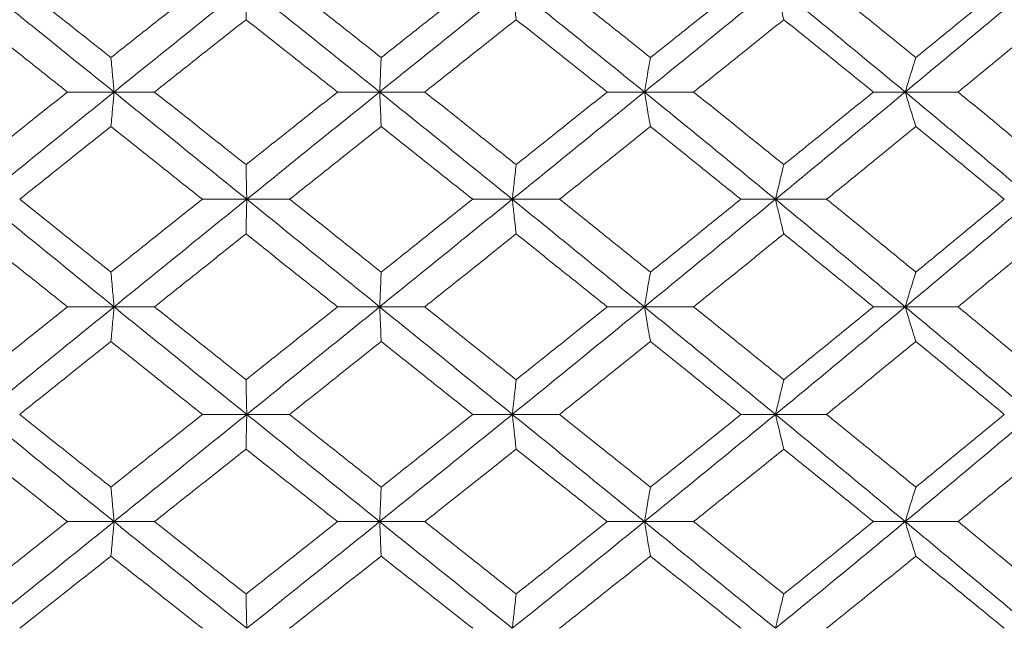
# Model space of a CAD drawing. Header units: inches. Extents: x -4.1 to 22.6, y -10.2 to 17.8.
# Tile 56 of 142: x 5.324 to 5.884, y -0.387 to -0.041. Entities that reach past the tile are written whole.
import ezdxf

# ---------------------------------------------------------------- set-up
doc = ezdxf.new("R2010")
doc.units = ezdxf.units.IN
doc.header["$MEASUREMENT"] = 0

msp = doc.modelspace()

# ---------------------------------------------------------------- linework, layer by layer
at = {"color": 7, "linetype": 'Continuous', "lineweight": 15}
for p, q in [((5.37769, -0.08234), (5.35122, -0.08234)), ((5.37769, -0.08234), (5.40068, -0.08234)), ((5.5287, -0.08234), (5.50478, -0.08234)), ((5.5287, -0.08234), (5.55434, -0.08234)), ((5.67918, -0.08234), (5.65807, -0.08234)), ((5.67918, -0.08234), (5.70717, -0.08234)), ((5.82745, -0.08234), (5.80939, -0.08234)), ((5.82745, -0.08234), (5.8575, -0.08234)), ((5.45316, -0.1433), (5.42793, -0.1433)), ((5.45316, -0.1433), (5.47751, -0.1433)), ((5.60411, -0.1433), (5.58157, -0.1433)), ((5.60411, -0.1433), (5.63096, -0.1433)), ((5.75369, -0.1433), (5.73408, -0.1433)), ((5.75369, -0.1433), (5.78275, -0.1433)), ((5.37769, -0.20442), (5.35122, -0.20442)), ((5.37769, -0.20442), (5.40068, -0.20442)), ((5.5287, -0.20442), (5.50478, -0.20442)), ((5.5287, -0.20442), (5.55434, -0.20442)), ((5.67918, -0.20442), (5.65807, -0.20442)), ((5.67918, -0.20442), (5.70717, -0.20442)), ((5.82745, -0.20442), (5.80939, -0.20442)), ((5.82745, -0.20442), (5.8575, -0.20442)), ((5.45316, -0.26554), (5.42793, -0.26554)), ((5.45316, -0.26554), (5.47751, -0.26554)), ((5.60411, -0.26554), (5.58157, -0.26554)), ((5.60411, -0.26554), (5.63096, -0.26554)), ((5.75369, -0.26554), (5.73408, -0.26554)), ((5.75369, -0.26554), (5.78275, -0.26554)), ((5.37769, -0.3265), (5.35122, -0.3265)), ((5.37769, -0.3265), (5.40068, -0.3265)), ((5.5287, -0.3265), (5.50478, -0.3265)), ((5.5287, -0.3265), (5.55434, -0.3265)), ((5.67918, -0.3265), (5.65807, -0.3265)), ((5.67918, -0.3265), (5.70717, -0.3265)), ((5.82745, -0.3265), (5.80939, -0.3265)), ((5.82745, -0.3265), (5.8575, -0.3265))]:
    msp.add_line(p, q, dxfattribs=at)
for points, knots in [([(5.37769, -0.08234), (5.36362, -0.07099), (5.33853, -0.05075), (5.31349, -0.03058), (5.30249, -0.02172)], [0, 0, 0, 0, 0.560759, 1, 1, 1, 1]), ([(5.37593, -0.06274), (5.36624, -0.05507), (5.34894, -0.04138), (5.33166, -0.02772), (5.32407, -0.02172)], [0, 0, 0, 0, 0.560541, 1, 1, 1, 1]), ([(5.37593, -0.06274), (5.38564, -0.05507), (5.40295, -0.04138), (5.4203, -0.02772), (5.42793, -0.02172)], [0, 0, 0, 0, 0.5605412, 1, 1, 1, 1]), ([(5.37769, -0.08234), (5.39177, -0.07099), (5.41688, -0.05075), (5.44209, -0.03058), (5.45316, -0.02172)], [0, 0, 0, 0, 0.560759, 1, 1, 1, 1]), ([(5.45272, -0.04123), (5.45276, -0.03943), (5.45284, -0.03583), (5.45299, -0.02935), (5.4531, -0.02461), (5.45316, -0.02172)], [0, 0, 0, 0, 0.279855, 0.5597048, 1, 1, 1, 1]), ([(5.5287, -0.08234), (5.5146, -0.07099), (5.48945, -0.05075), (5.46423, -0.03058), (5.45316, -0.02172)], [0, 0, 0, 0, 0.560759, 1, 1, 1, 1]), ([(5.52957, -0.06274), (5.51985, -0.05507), (5.50251, -0.04138), (5.48514, -0.02772), (5.47751, -0.02172)], [0, 0, 0, 0, 0.560541, 1, 1, 1, 1]), ([(5.5287, -0.08234), (5.5428, -0.07099), (5.56794, -0.05075), (5.59307, -0.03058), (5.60411, -0.02172)], [0, 0, 0, 0, 0.560759, 1, 1, 1, 1]), ([(5.52957, -0.06274), (5.53928, -0.05507), (5.55662, -0.04138), (5.57395, -0.02772), (5.58157, -0.02172)], [0, 0, 0, 0, 0.5605412, 1, 1, 1, 1]), ([(5.60628, -0.04123), (5.60608, -0.03943), (5.60567, -0.03583), (5.60495, -0.02935), (5.60443, -0.02461), (5.60411, -0.02172)], [0, 0, 0, 0, 0.279853, 0.559705, 1, 1, 1, 1]), ([(5.67918, -0.08234), (5.66519, -0.07099), (5.64025, -0.05075), (5.61514, -0.03058), (5.60411, -0.02172)], [0, 0, 0, 0, 0.560759, 1, 1, 1, 1]), ([(5.68265, -0.06274), (5.67301, -0.05507), (5.65582, -0.04138), (5.63855, -0.02772), (5.63096, -0.02172)], [0, 0, 0, 0, 0.560541, 1, 1, 1, 1]), ([(5.67918, -0.08234), (5.69314, -0.07099), (5.71803, -0.05075), (5.74281, -0.03058), (5.75369, -0.02172)], [0, 0, 0, 0, 0.560759, 1, 1, 1, 1]), ([(5.68265, -0.06274), (5.69227, -0.05507), (5.70944, -0.04138), (5.72655, -0.02772), (5.73408, -0.02172)], [0, 0, 0, 0, 0.560542, 1, 1, 1, 1]), ([(5.75845, -0.04123), (5.75801, -0.03943), (5.75711, -0.03583), (5.75552, -0.02935), (5.75439, -0.02461), (5.75369, -0.02172)], [0, 0, 0, 0, 0.279855, 0.559707, 1, 1, 1, 1]), ([(5.82745, -0.08234), (5.81374, -0.07099), (5.78928, -0.05075), (5.76455, -0.03058), (5.75369, -0.02172)], [0, 0, 0, 0, 0.560759, 1, 1, 1, 1]), ([(5.83349, -0.06274), (5.82405, -0.05507), (5.80719, -0.04138), (5.79021, -0.02772), (5.78275, -0.02172)], [0, 0, 0, 0, 0.560541, 1, 1, 1, 1]), ([(5.82745, -0.08234), (5.84112, -0.07099), (5.86549, -0.05075), (5.88965, -0.03058), (5.90026, -0.02172)], [0, 0, 0, 0, 0.560759, 1, 1, 1, 1]), ([(5.83349, -0.06274), (5.84292, -0.05507), (5.85973, -0.04138), (5.87644, -0.02772), (5.88379, -0.02172)], [0, 0, 0, 0, 0.560541, 1, 1, 1, 1]), ([(5.35122, -0.08234), (5.34154, -0.07465), (5.32426, -0.06093), (5.30702, -0.04724), (5.29944, -0.04123)], [0, 0, 0, 0, 0.560476, 1, 1, 1, 1]), ([(5.40068, -0.08234), (5.41039, -0.07465), (5.42772, -0.06093), (5.44508, -0.04724), (5.45272, -0.04123)], [0, 0, 0, 0, 0.560476, 1, 1, 1, 1]), ([(5.50478, -0.08234), (5.49506, -0.07465), (5.47772, -0.06093), (5.46035, -0.04724), (5.45272, -0.04123)], [0, 0, 0, 0, 0.560476, 1, 1, 1, 1]), ([(5.55434, -0.08234), (5.56404, -0.07465), (5.58136, -0.06093), (5.59867, -0.04724), (5.60628, -0.04123)], [0, 0, 0, 0, 0.560476, 1, 1, 1, 1]), ([(5.65807, -0.08234), (5.64841, -0.07465), (5.63118, -0.06093), (5.61388, -0.04724), (5.60628, -0.04123)], [0, 0, 0, 0, 0.5604759, 1, 1, 1, 1]), ([(5.70717, -0.08234), (5.71677, -0.07465), (5.73389, -0.06093), (5.75095, -0.04724), (5.75845, -0.04123)], [0, 0, 0, 0, 0.560476, 1, 1, 1, 1]), ([(5.80939, -0.08234), (5.7999, -0.07465), (5.78298, -0.06093), (5.76594, -0.04724), (5.75845, -0.04123)], [0, 0, 0, 0, 0.5604759, 1, 1, 1, 1]), ([(5.8575, -0.08234), (5.86688, -0.07465), (5.88362, -0.06093), (5.90025, -0.04724), (5.90756, -0.04123)], [0, 0, 0, 0, 0.560476, 1, 1, 1, 1]), ([(5.37593, -0.06274), (5.3761, -0.06454), (5.37643, -0.06814), (5.37701, -0.07466), (5.37743, -0.07942), (5.37769, -0.08234)], [0, 0, 0, 0, 0.279354, 0.55871, 1, 1, 1, 1]), ([(5.52957, -0.06274), (5.52949, -0.06454), (5.52932, -0.06814), (5.52904, -0.07466), (5.52883, -0.07942), (5.5287, -0.08234)], [0, 0, 0, 0, 0.279355, 0.55871, 1, 1, 1, 1]), ([(5.68265, -0.06274), (5.68232, -0.06454), (5.68167, -0.06814), (5.68051, -0.07466), (5.67968, -0.07942), (5.67918, -0.08234)], [0, 0, 0, 0, 0.279357, 0.5587127, 1, 1, 1, 1]), ([(5.83349, -0.06274), (5.83293, -0.06454), (5.83179, -0.06814), (5.82978, -0.07466), (5.82834, -0.07942), (5.82745, -0.08234)], [0, 0, 0, 0, 0.279354, 0.558709, 1, 1, 1, 1]), ([(5.29944, -0.12361), (5.30909, -0.1159), (5.32632, -0.10213), (5.34362, -0.08838), (5.35122, -0.08234)], [0, 0, 0, 0, 0.560339, 1, 1, 1, 1]), ([(5.30249, -0.1433), (5.31651, -0.1319), (5.34151, -0.11156), (5.36664, -0.09126), (5.37769, -0.08234)], [0, 0, 0, 0, 0.560458, 1, 1, 1, 1]), ([(5.37593, -0.10197), (5.3761, -0.10017), (5.37643, -0.09656), (5.37701, -0.09003), (5.37743, -0.08526), (5.37769, -0.08234)], [0, 0, 0, 0, 0.279167, 0.558336, 1, 1, 1, 1]), ([(5.45316, -0.1433), (5.43906, -0.1319), (5.41389, -0.11156), (5.38874, -0.09126), (5.37769, -0.08234)], [0, 0, 0, 0, 0.560458, 1, 1, 1, 1]), ([(5.45272, -0.12361), (5.443, -0.1159), (5.42565, -0.10213), (5.4083, -0.08838), (5.40068, -0.08234)], [0, 0, 0, 0, 0.560339, 1, 1, 1, 1]), ([(5.45272, -0.12361), (5.46244, -0.1159), (5.47979, -0.10213), (5.49715, -0.08838), (5.50478, -0.08234)], [0, 0, 0, 0, 0.560339, 1, 1, 1, 1]), ([(5.45316, -0.1433), (5.46727, -0.1319), (5.49244, -0.11156), (5.51763, -0.09126), (5.5287, -0.08234)], [0, 0, 0, 0, 0.560458, 1, 1, 1, 1]), ([(5.52957, -0.10197), (5.52949, -0.10017), (5.52933, -0.09656), (5.52904, -0.09003), (5.52883, -0.08526), (5.5287, -0.08234)], [0, 0, 0, 0, 0.2791642, 0.558333, 1, 1, 1, 1]), ([(5.60411, -0.1433), (5.59005, -0.1319), (5.56496, -0.11156), (5.53977, -0.09126), (5.5287, -0.08234)], [0, 0, 0, 0, 0.560458, 1, 1, 1, 1]), ([(5.60628, -0.12361), (5.59659, -0.1159), (5.5793, -0.10213), (5.56196, -0.08838), (5.55434, -0.08234)], [0, 0, 0, 0, 0.5603389, 1, 1, 1, 1]), ([(5.60411, -0.1433), (5.61816, -0.1319), (5.64322, -0.11156), (5.6682, -0.09126), (5.67918, -0.08234)], [0, 0, 0, 0, 0.560458, 1, 1, 1, 1]), ([(5.60628, -0.12361), (5.61596, -0.1159), (5.63324, -0.10213), (5.65049, -0.08838), (5.65807, -0.08234)], [0, 0, 0, 0, 0.560339, 1, 1, 1, 1]), ([(5.68265, -0.10197), (5.68232, -0.10017), (5.68167, -0.09656), (5.68051, -0.09003), (5.67968, -0.08526), (5.67918, -0.08234)], [0, 0, 0, 0, 0.279168, 0.558336, 1, 1, 1, 1]), ([(5.75369, -0.1433), (5.73982, -0.1319), (5.71508, -0.11156), (5.69014, -0.09126), (5.67918, -0.08234)], [0, 0, 0, 0, 0.560458, 1, 1, 1, 1]), ([(5.75845, -0.12361), (5.7489, -0.1159), (5.73185, -0.10213), (5.71471, -0.08838), (5.70717, -0.08234)], [0, 0, 0, 0, 0.560339, 1, 1, 1, 1]), ([(5.75369, -0.1433), (5.76752, -0.1319), (5.7922, -0.11156), (5.81669, -0.09126), (5.82745, -0.08234)], [0, 0, 0, 0, 0.5604581, 1, 1, 1, 1]), ([(5.75845, -0.12361), (5.76799, -0.1159), (5.785, -0.10213), (5.80194, -0.08838), (5.80939, -0.08234)], [0, 0, 0, 0, 0.5603389, 1, 1, 1, 1]), ([(5.83349, -0.10197), (5.83293, -0.10017), (5.83179, -0.09656), (5.82978, -0.09003), (5.82834, -0.08526), (5.82745, -0.08234)], [0, 0, 0, 0, 0.279165, 0.558333, 1, 1, 1, 1]), ([(5.90026, -0.1433), (5.88674, -0.1319), (5.86261, -0.11156), (5.83819, -0.09126), (5.82745, -0.08234)], [0, 0, 0, 0, 0.560458, 1, 1, 1, 1]), ([(5.90756, -0.12361), (5.89825, -0.1159), (5.88163, -0.10213), (5.86487, -0.08838), (5.8575, -0.08234)], [0, 0, 0, 0, 0.560339, 1, 1, 1, 1]), ([(5.32407, -0.1433), (5.33374, -0.13557), (5.351, -0.12179), (5.36832, -0.10803), (5.37593, -0.10197)], [0, 0, 0, 0, 0.5602732, 1, 1, 1, 1]), ([(5.42793, -0.1433), (5.41822, -0.13557), (5.40088, -0.12179), (5.38355, -0.10803), (5.37593, -0.10197)], [0, 0, 0, 0, 0.560273, 1, 1, 1, 1]), ([(5.47751, -0.1433), (5.48723, -0.13557), (5.50458, -0.12179), (5.52194, -0.10803), (5.52957, -0.10197)], [0, 0, 0, 0, 0.560273, 1, 1, 1, 1]), ([(5.58157, -0.1433), (5.57187, -0.13557), (5.55455, -0.12179), (5.5372, -0.10803), (5.52957, -0.10197)], [0, 0, 0, 0, 0.560273, 1, 1, 1, 1]), ([(5.63096, -0.1433), (5.64063, -0.13557), (5.65787, -0.12179), (5.67508, -0.10803), (5.68265, -0.10197)], [0, 0, 0, 0, 0.560273, 1, 1, 1, 1]), ([(5.73408, -0.1433), (5.72449, -0.13557), (5.70739, -0.12179), (5.6902, -0.10803), (5.68265, -0.10197)], [0, 0, 0, 0, 0.560273, 1, 1, 1, 1]), ([(5.78275, -0.1433), (5.79225, -0.13557), (5.80921, -0.12179), (5.82608, -0.10803), (5.83349, -0.10197)], [0, 0, 0, 0, 0.560273, 1, 1, 1, 1]), ([(5.88379, -0.1433), (5.87443, -0.13557), (5.85773, -0.12179), (5.8409, -0.10803), (5.83349, -0.10197)], [0, 0, 0, 0, 0.560274, 1, 1, 1, 1]), ([(5.45272, -0.12361), (5.45276, -0.12541), (5.45284, -0.12903), (5.45299, -0.13557), (5.4531, -0.14036), (5.45316, -0.1433)], [0, 0, 0, 0, 0.278869, 0.55774, 1, 1, 1, 1]), ([(5.60628, -0.12361), (5.60608, -0.12541), (5.60567, -0.12903), (5.60495, -0.13557), (5.60443, -0.14036), (5.60411, -0.1433)], [0, 0, 0, 0, 0.278869, 0.557737, 1, 1, 1, 1]), ([(5.75845, -0.12361), (5.75801, -0.12541), (5.75711, -0.12903), (5.75552, -0.13557), (5.75439, -0.14036), (5.75369, -0.1433)], [0, 0, 0, 0, 0.278871, 0.5577405, 1, 1, 1, 1]), ([(5.37769, -0.20442), (5.36362, -0.193), (5.33852, -0.17262), (5.3135, -0.15225), (5.30249, -0.1433)], [0, 0, 0, 0, 0.5601553, 1, 1, 1, 1]), ([(5.37593, -0.1847), (5.36624, -0.17696), (5.34893, -0.16316), (5.33166, -0.14936), (5.32407, -0.1433)], [0, 0, 0, 0, 0.560137, 1, 1, 1, 1]), ([(5.37593, -0.1847), (5.38563, -0.17696), (5.40295, -0.16316), (5.4203, -0.14936), (5.42793, -0.1433)], [0, 0, 0, 0, 0.560137, 1, 1, 1, 1]), ([(5.37769, -0.20442), (5.39177, -0.193), (5.4169, -0.17262), (5.44208, -0.15225), (5.45316, -0.1433)], [0, 0, 0, 0, 0.560155, 1, 1, 1, 1]), ([(5.45272, -0.163), (5.45276, -0.16119), (5.45284, -0.15758), (5.45299, -0.15103), (5.4531, -0.14624), (5.45316, -0.1433)], [0, 0, 0, 0, 0.2787772, 0.5575521, 1, 1, 1, 1]), ([(5.5287, -0.20442), (5.5146, -0.193), (5.48943, -0.17262), (5.46424, -0.15225), (5.45316, -0.1433)], [0, 0, 0, 0, 0.560155, 1, 1, 1, 1]), ([(5.52957, -0.1847), (5.51985, -0.17696), (5.5025, -0.16316), (5.48514, -0.14936), (5.47751, -0.1433)], [0, 0, 0, 0, 0.560137, 1, 1, 1, 1]), ([(5.5287, -0.20442), (5.5428, -0.193), (5.56796, -0.17262), (5.59307, -0.15225), (5.60411, -0.1433)], [0, 0, 0, 0, 0.560155, 1, 1, 1, 1]), ([(5.52957, -0.1847), (5.53928, -0.17696), (5.55662, -0.16316), (5.57395, -0.14936), (5.58157, -0.1433)], [0, 0, 0, 0, 0.560137, 1, 1, 1, 1]), ([(5.60628, -0.163), (5.60608, -0.16119), (5.60567, -0.15758), (5.60495, -0.15103), (5.60443, -0.14624), (5.60411, -0.1433)], [0, 0, 0, 0, 0.278773, 0.557552, 1, 1, 1, 1]), ([(5.67918, -0.20442), (5.66519, -0.193), (5.64023, -0.17262), (5.61515, -0.15225), (5.60411, -0.1433)], [0, 0, 0, 0, 0.560155, 1, 1, 1, 1]), ([(5.68265, -0.1847), (5.67301, -0.17696), (5.65581, -0.16316), (5.63855, -0.14936), (5.63096, -0.1433)], [0, 0, 0, 0, 0.560136, 1, 1, 1, 1]), ([(5.67918, -0.20442), (5.69313, -0.193), (5.71804, -0.17262), (5.7428, -0.15225), (5.75369, -0.1433)], [0, 0, 0, 0, 0.560155, 1, 1, 1, 1]), ([(5.68265, -0.1847), (5.69227, -0.17696), (5.70944, -0.16316), (5.72655, -0.14936), (5.73408, -0.1433)], [0, 0, 0, 0, 0.560137, 1, 1, 1, 1]), ([(5.75845, -0.163), (5.75801, -0.16119), (5.75712, -0.15758), (5.75553, -0.15103), (5.75439, -0.14624), (5.75369, -0.1433)], [0, 0, 0, 0, 0.278777, 0.557553, 1, 1, 1, 1]), ([(5.82745, -0.20442), (5.81374, -0.193), (5.78926, -0.17262), (5.76456, -0.15225), (5.75369, -0.1433)], [0, 0, 0, 0, 0.560155, 1, 1, 1, 1]), ([(5.83349, -0.1847), (5.82405, -0.17696), (5.80719, -0.16316), (5.79022, -0.14936), (5.78275, -0.1433)], [0, 0, 0, 0, 0.560137, 1, 1, 1, 1]), ([(5.82745, -0.20442), (5.84112, -0.193), (5.86551, -0.17262), (5.88964, -0.15225), (5.90026, -0.1433)], [0, 0, 0, 0, 0.560155, 1, 1, 1, 1]), ([(5.83349, -0.1847), (5.84291, -0.17696), (5.85973, -0.16316), (5.87644, -0.14936), (5.88379, -0.1433)], [0, 0, 0, 0, 0.560137, 1, 1, 1, 1]), ([(5.35122, -0.20442), (5.34154, -0.19669), (5.32426, -0.18288), (5.30702, -0.16907), (5.29944, -0.163)], [0, 0, 0, 0, 0.560071, 1, 1, 1, 1]), ([(5.40068, -0.20442), (5.41039, -0.19669), (5.42772, -0.18288), (5.44508, -0.16907), (5.45272, -0.163)], [0, 0, 0, 0, 0.5600707, 1, 1, 1, 1]), ([(5.50478, -0.20442), (5.49506, -0.19669), (5.47771, -0.18288), (5.46035, -0.16907), (5.45272, -0.163)], [0, 0, 0, 0, 0.560071, 1, 1, 1, 1]), ([(5.55434, -0.20442), (5.56404, -0.19669), (5.58137, -0.18288), (5.59867, -0.16907), (5.60628, -0.163)], [0, 0, 0, 0, 0.560071, 1, 1, 1, 1]), ([(5.65807, -0.20442), (5.64841, -0.19669), (5.63118, -0.18288), (5.61389, -0.16907), (5.60628, -0.163)], [0, 0, 0, 0, 0.560071, 1, 1, 1, 1]), ([(5.70717, -0.20442), (5.71676, -0.19669), (5.7339, -0.18288), (5.75095, -0.16907), (5.75845, -0.163)], [0, 0, 0, 0, 0.5600708, 1, 1, 1, 1]), ([(5.80939, -0.20442), (5.7999, -0.19669), (5.78297, -0.18288), (5.76594, -0.16907), (5.75845, -0.163)], [0, 0, 0, 0, 0.5600706, 1, 1, 1, 1]), ([(5.8575, -0.20442), (5.86688, -0.19669), (5.88363, -0.18288), (5.90025, -0.16907), (5.90756, -0.163)], [0, 0, 0, 0, 0.560071, 1, 1, 1, 1]), ([(5.37593, -0.1847), (5.3761, -0.1865), (5.37643, -0.19012), (5.37701, -0.19668), (5.37743, -0.20148), (5.37769, -0.20442)], [0, 0, 0, 0, 0.278674, 0.55735, 1, 1, 1, 1]), ([(5.52957, -0.1847), (5.52949, -0.1865), (5.52933, -0.19012), (5.52904, -0.19668), (5.52883, -0.20148), (5.5287, -0.20442)], [0, 0, 0, 0, 0.278676, 0.557351, 1, 1, 1, 1]), ([(5.68265, -0.1847), (5.68232, -0.1865), (5.68167, -0.19012), (5.68051, -0.19668), (5.67968, -0.20148), (5.67918, -0.20442)], [0, 0, 0, 0, 0.278678, 0.557353, 1, 1, 1, 1]), ([(5.83349, -0.1847), (5.83293, -0.1865), (5.8318, -0.19012), (5.82978, -0.19668), (5.82834, -0.20148), (5.82745, -0.20442)], [0, 0, 0, 0, 0.278676, 0.55735, 1, 1, 1, 1]), ([(5.29944, -0.24584), (5.30909, -0.23811), (5.32633, -0.2243), (5.34361, -0.2105), (5.35122, -0.20442)], [0, 0, 0, 0, 0.559933, 1, 1, 1, 1]), ([(5.30249, -0.26554), (5.3165, -0.25414), (5.34153, -0.23377), (5.36664, -0.21339), (5.37769, -0.20442)], [0, 0, 0, 0, 0.559853, 1, 1, 1, 1]), ([(5.37593, -0.22414), (5.3761, -0.22233), (5.37643, -0.21872), (5.37701, -0.21216), (5.37743, -0.20736), (5.37769, -0.20442)], [0, 0, 0, 0, 0.2786745, 0.5573512, 1, 1, 1, 1]), ([(5.45316, -0.26554), (5.43906, -0.25414), (5.41388, -0.23377), (5.38875, -0.21339), (5.37769, -0.20442)], [0, 0, 0, 0, 0.559853, 1, 1, 1, 1]), ([(5.45272, -0.24584), (5.443, -0.23811), (5.42564, -0.2243), (5.40831, -0.2105), (5.40068, -0.20442)], [0, 0, 0, 0, 0.559933, 1, 1, 1, 1]), ([(5.45272, -0.24584), (5.46243, -0.23811), (5.47979, -0.2243), (5.49715, -0.2105), (5.50478, -0.20442)], [0, 0, 0, 0, 0.559933, 1, 1, 1, 1]), ([(5.45316, -0.26554), (5.46726, -0.25414), (5.49245, -0.23377), (5.51763, -0.21339), (5.5287, -0.20442)], [0, 0, 0, 0, 0.559853, 1, 1, 1, 1]), ([(5.52957, -0.22414), (5.52949, -0.22233), (5.52933, -0.21872), (5.52904, -0.21216), (5.52883, -0.20736), (5.5287, -0.20442)], [0, 0, 0, 0, 0.278676, 0.557353, 1, 1, 1, 1]), ([(5.60411, -0.26554), (5.59005, -0.25414), (5.56494, -0.23377), (5.53978, -0.21339), (5.5287, -0.20442)], [0, 0, 0, 0, 0.559853, 1, 1, 1, 1]), ([(5.60628, -0.24584), (5.59659, -0.23811), (5.57929, -0.2243), (5.56196, -0.2105), (5.55434, -0.20442)], [0, 0, 0, 0, 0.5599335, 1, 1, 1, 1]), ([(5.60411, -0.26554), (5.61815, -0.25414), (5.64323, -0.23377), (5.66819, -0.21339), (5.67918, -0.20442)], [0, 0, 0, 0, 0.559853, 1, 1, 1, 1]), ([(5.60628, -0.24584), (5.61596, -0.23811), (5.63325, -0.2243), (5.65048, -0.2105), (5.65807, -0.20442)], [0, 0, 0, 0, 0.559934, 1, 1, 1, 1]), ([(5.68265, -0.22414), (5.68232, -0.22233), (5.68167, -0.21872), (5.68051, -0.21216), (5.67968, -0.20736), (5.67918, -0.20442)], [0, 0, 0, 0, 0.278678, 0.557355, 1, 1, 1, 1]), ([(5.75369, -0.26554), (5.73983, -0.25414), (5.71506, -0.23377), (5.69014, -0.21339), (5.67918, -0.20442)], [0, 0, 0, 0, 0.5598527, 1, 1, 1, 1]), ([(5.75845, -0.24584), (5.7489, -0.23811), (5.73184, -0.2243), (5.71471, -0.2105), (5.70717, -0.20442)], [0, 0, 0, 0, 0.559934, 1, 1, 1, 1]), ([(5.75369, -0.26554), (5.76752, -0.25414), (5.79221, -0.23377), (5.81668, -0.21339), (5.82745, -0.20442)], [0, 0, 0, 0, 0.5598527, 1, 1, 1, 1]), ([(5.75845, -0.24584), (5.76799, -0.23811), (5.78501, -0.2243), (5.80194, -0.2105), (5.80939, -0.20442)], [0, 0, 0, 0, 0.5599335, 1, 1, 1, 1]), ([(5.83349, -0.22414), (5.83293, -0.22233), (5.8318, -0.21872), (5.82978, -0.21216), (5.82834, -0.20736), (5.82745, -0.20442)], [0, 0, 0, 0, 0.278676, 0.557351, 1, 1, 1, 1]), ([(5.90026, -0.26554), (5.88674, -0.25414), (5.86259, -0.23377), (5.83819, -0.21339), (5.82745, -0.20442)], [0, 0, 0, 0, 0.559853, 1, 1, 1, 1]), ([(5.90756, -0.24584), (5.89825, -0.23811), (5.88162, -0.2243), (5.86487, -0.2105), (5.8575, -0.20442)], [0, 0, 0, 0, 0.559933, 1, 1, 1, 1]), ([(5.32407, -0.26554), (5.33374, -0.25782), (5.35101, -0.24402), (5.36832, -0.23022), (5.37593, -0.22414)], [0, 0, 0, 0, 0.5598676, 1, 1, 1, 1]), ([(5.42793, -0.26554), (5.41822, -0.25782), (5.40087, -0.24402), (5.38356, -0.23022), (5.37593, -0.22414)], [0, 0, 0, 0, 0.559868, 1, 1, 1, 1]), ([(5.47751, -0.26554), (5.48723, -0.25782), (5.50459, -0.24402), (5.52193, -0.23022), (5.52957, -0.22414)], [0, 0, 0, 0, 0.559868, 1, 1, 1, 1]), ([(5.58157, -0.26554), (5.57187, -0.25782), (5.55454, -0.24402), (5.5372, -0.23022), (5.52957, -0.22414)], [0, 0, 0, 0, 0.559868, 1, 1, 1, 1]), ([(5.63096, -0.26554), (5.64062, -0.25782), (5.65788, -0.24402), (5.67508, -0.23022), (5.68265, -0.22414)], [0, 0, 0, 0, 0.559868, 1, 1, 1, 1]), ([(5.73408, -0.26554), (5.7245, -0.25782), (5.70738, -0.24402), (5.69021, -0.23022), (5.68265, -0.22414)], [0, 0, 0, 0, 0.559867, 1, 1, 1, 1]), ([(5.78275, -0.26554), (5.79225, -0.25782), (5.80922, -0.24402), (5.82607, -0.23022), (5.83349, -0.22414)], [0, 0, 0, 0, 0.559867, 1, 1, 1, 1]), ([(5.88379, -0.26554), (5.87443, -0.25782), (5.85772, -0.24402), (5.8409, -0.23022), (5.83349, -0.22414)], [0, 0, 0, 0, 0.5598681, 1, 1, 1, 1]), ([(5.45272, -0.24584), (5.45276, -0.24765), (5.45284, -0.25126), (5.45299, -0.25781), (5.4531, -0.2626), (5.45316, -0.26554)], [0, 0, 0, 0, 0.278776, 0.557552, 1, 1, 1, 1]), ([(5.60628, -0.24584), (5.60608, -0.24765), (5.60567, -0.25126), (5.60495, -0.25781), (5.60443, -0.2626), (5.60411, -0.26554)], [0, 0, 0, 0, 0.278772, 0.557552, 1, 1, 1, 1]), ([(5.75845, -0.24584), (5.75801, -0.24765), (5.75712, -0.25126), (5.75553, -0.25781), (5.75439, -0.2626), (5.75369, -0.26554)], [0, 0, 0, 0, 0.278776, 0.557553, 1, 1, 1, 1]), ([(5.37769, -0.3265), (5.36363, -0.31514), (5.3385, -0.29484), (5.3135, -0.2745), (5.30249, -0.26554)], [0, 0, 0, 0, 0.55955, 1, 1, 1, 1]), ([(5.37593, -0.30687), (5.36624, -0.29916), (5.34893, -0.28539), (5.33167, -0.27161), (5.32407, -0.26554)], [0, 0, 0, 0, 0.55973, 1, 1, 1, 1]), ([(5.37593, -0.30687), (5.38563, -0.29916), (5.40296, -0.28539), (5.4203, -0.27161), (5.42793, -0.26554)], [0, 0, 0, 0, 0.55973, 1, 1, 1, 1]), ([(5.37769, -0.3265), (5.39176, -0.31514), (5.41691, -0.29484), (5.44208, -0.2745), (5.45316, -0.26554)], [0, 0, 0, 0, 0.55955, 1, 1, 1, 1]), ([(5.45272, -0.28523), (5.45276, -0.28342), (5.45284, -0.27981), (5.45299, -0.27327), (5.4531, -0.26848), (5.45316, -0.26554)], [0, 0, 0, 0, 0.278871, 0.557741, 1, 1, 1, 1]), ([(5.5287, -0.3265), (5.51461, -0.31514), (5.48942, -0.29484), (5.46425, -0.2745), (5.45316, -0.26554)], [0, 0, 0, 0, 0.55955, 1, 1, 1, 1]), ([(5.52957, -0.30687), (5.51985, -0.29916), (5.5025, -0.28539), (5.48514, -0.27161), (5.47751, -0.26554)], [0, 0, 0, 0, 0.55973, 1, 1, 1, 1]), ([(5.5287, -0.3265), (5.54279, -0.31514), (5.56797, -0.29484), (5.59306, -0.2745), (5.60411, -0.26554)], [0, 0, 0, 0, 0.55955, 1, 1, 1, 1]), ([(5.52957, -0.30687), (5.53928, -0.29916), (5.55663, -0.28539), (5.57394, -0.27161), (5.58157, -0.26554)], [0, 0, 0, 0, 0.55973, 1, 1, 1, 1]), ([(5.60628, -0.28523), (5.60608, -0.28342), (5.60567, -0.27981), (5.60495, -0.27327), (5.60443, -0.26848), (5.60411, -0.26554)], [0, 0, 0, 0, 0.278871, 0.557738, 1, 1, 1, 1]), ([(5.67918, -0.3265), (5.6652, -0.31514), (5.64021, -0.29484), (5.61515, -0.2745), (5.60411, -0.26554)], [0, 0, 0, 0, 0.55955, 1, 1, 1, 1]), ([(5.68265, -0.30687), (5.67301, -0.29916), (5.65581, -0.28539), (5.63856, -0.27161), (5.63096, -0.26554)], [0, 0, 0, 0, 0.55973, 1, 1, 1, 1]), ([(5.67918, -0.3265), (5.69313, -0.31514), (5.71806, -0.29484), (5.7428, -0.2745), (5.75369, -0.26554)], [0, 0, 0, 0, 0.55955, 1, 1, 1, 1]), ([(5.68265, -0.30687), (5.69226, -0.29916), (5.70945, -0.28539), (5.72655, -0.27161), (5.73408, -0.26554)], [0, 0, 0, 0, 0.55973, 1, 1, 1, 1]), ([(5.75845, -0.28523), (5.75801, -0.28342), (5.75711, -0.27981), (5.75552, -0.27327), (5.75439, -0.26848), (5.75369, -0.26554)], [0, 0, 0, 0, 0.278872, 0.557742, 1, 1, 1, 1]), ([(5.82745, -0.3265), (5.81375, -0.31514), (5.78925, -0.29484), (5.76456, -0.2745), (5.75369, -0.26554)], [0, 0, 0, 0, 0.55955, 1, 1, 1, 1]), ([(5.83349, -0.30687), (5.82405, -0.29916), (5.80718, -0.28539), (5.79022, -0.27161), (5.78275, -0.26554)], [0, 0, 0, 0, 0.55973, 1, 1, 1, 1]), ([(5.82745, -0.3265), (5.84111, -0.31514), (5.86552, -0.29484), (5.88964, -0.2745), (5.90026, -0.26554)], [0, 0, 0, 0, 0.55955, 1, 1, 1, 1]), ([(5.83349, -0.30687), (5.84291, -0.29916), (5.85974, -0.28539), (5.87644, -0.27161), (5.88379, -0.26554)], [0, 0, 0, 0, 0.55973, 1, 1, 1, 1]), ([(5.35122, -0.3265), (5.34154, -0.3188), (5.32425, -0.30506), (5.30702, -0.29129), (5.29944, -0.28523)], [0, 0, 0, 0, 0.5596651, 1, 1, 1, 1]), ([(5.40068, -0.3265), (5.41039, -0.3188), (5.42773, -0.30506), (5.44508, -0.29129), (5.45272, -0.28523)], [0, 0, 0, 0, 0.559665, 1, 1, 1, 1]), ([(5.50478, -0.3265), (5.49507, -0.3188), (5.4777, -0.30506), (5.46035, -0.29129), (5.45272, -0.28523)], [0, 0, 0, 0, 0.559665, 1, 1, 1, 1]), ([(5.55434, -0.3265), (5.56404, -0.3188), (5.58138, -0.30506), (5.59867, -0.29129), (5.60628, -0.28523)], [0, 0, 0, 0, 0.559665, 1, 1, 1, 1]), ([(5.65807, -0.3265), (5.64841, -0.3188), (5.63117, -0.30506), (5.61389, -0.29129), (5.60628, -0.28523)], [0, 0, 0, 0, 0.5596649, 1, 1, 1, 1]), ([(5.70717, -0.3265), (5.71676, -0.3188), (5.7339, -0.30506), (5.75095, -0.29129), (5.75845, -0.28523)], [0, 0, 0, 0, 0.559665, 1, 1, 1, 1]), ([(5.80939, -0.3265), (5.79991, -0.3188), (5.78297, -0.30506), (5.76595, -0.29129), (5.75845, -0.28523)], [0, 0, 0, 0, 0.559665, 1, 1, 1, 1]), ([(5.8575, -0.3265), (5.86688, -0.3188), (5.88363, -0.30506), (5.90025, -0.29129), (5.90756, -0.28523)], [0, 0, 0, 0, 0.559665, 1, 1, 1, 1]), ([(5.37593, -0.30687), (5.3761, -0.30867), (5.37643, -0.31228), (5.37701, -0.3188), (5.37743, -0.32358), (5.37769, -0.3265)], [0, 0, 0, 0, 0.279168, 0.5583347, 1, 1, 1, 1]), ([(5.52957, -0.30687), (5.52949, -0.30867), (5.52933, -0.31228), (5.52904, -0.3188), (5.52883, -0.32358), (5.5287, -0.3265)], [0, 0, 0, 0, 0.2791656, 0.5583316, 1, 1, 1, 1]), ([(5.68265, -0.30687), (5.68232, -0.30867), (5.68167, -0.31228), (5.68051, -0.3188), (5.67968, -0.32358), (5.67918, -0.3265)], [0, 0, 0, 0, 0.279169, 0.558335, 1, 1, 1, 1]), ([(5.83349, -0.30687), (5.83293, -0.30867), (5.83179, -0.31228), (5.82978, -0.3188), (5.82834, -0.32358), (5.82745, -0.3265)], [0, 0, 0, 0, 0.2791661, 0.5583317, 1, 1, 1, 1]), ([(5.29944, -0.36761), (5.30909, -0.35995), (5.32633, -0.34626), (5.34361, -0.33254), (5.35122, -0.3265)], [0, 0, 0, 0, 0.5595273, 1, 1, 1, 1]), ([(5.30249, -0.38712), (5.3165, -0.37584), (5.34154, -0.35566), (5.36663, -0.33542), (5.37769, -0.3265)], [0, 0, 0, 0, 0.559248, 1, 1, 1, 1]), ([(5.37593, -0.3461), (5.3761, -0.3443), (5.37643, -0.3407), (5.37701, -0.33418), (5.37743, -0.32942), (5.37769, -0.3265)], [0, 0, 0, 0, 0.279357, 0.558712, 1, 1, 1, 1]), ([(5.45316, -0.38712), (5.43907, -0.37584), (5.41386, -0.35566), (5.38875, -0.33542), (5.37769, -0.3265)], [0, 0, 0, 0, 0.559248, 1, 1, 1, 1]), ([(5.45272, -0.36761), (5.443, -0.35995), (5.42564, -0.34626), (5.40831, -0.33254), (5.40068, -0.3265)], [0, 0, 0, 0, 0.559527, 1, 1, 1, 1]), ([(5.45272, -0.36761), (5.46243, -0.35995), (5.4798, -0.34626), (5.49714, -0.33254), (5.50478, -0.3265)], [0, 0, 0, 0, 0.559527, 1, 1, 1, 1]), ([(5.45316, -0.38712), (5.46726, -0.37584), (5.49247, -0.35566), (5.51762, -0.33542), (5.5287, -0.3265)], [0, 0, 0, 0, 0.5592483, 1, 1, 1, 1]), ([(5.52957, -0.3461), (5.52949, -0.3443), (5.52932, -0.3407), (5.52904, -0.33418), (5.52883, -0.32942), (5.5287, -0.3265)], [0, 0, 0, 0, 0.2793574, 0.5587122, 1, 1, 1, 1]), ([(5.60411, -0.38712), (5.59006, -0.37584), (5.56493, -0.35566), (5.53979, -0.33542), (5.5287, -0.3265)], [0, 0, 0, 0, 0.559248, 1, 1, 1, 1]), ([(5.60628, -0.36761), (5.5966, -0.35995), (5.57929, -0.34626), (5.56197, -0.33254), (5.55434, -0.3265)], [0, 0, 0, 0, 0.559527, 1, 1, 1, 1]), ([(5.60411, -0.38712), (5.61815, -0.37584), (5.64325, -0.35566), (5.66819, -0.33542), (5.67918, -0.3265)], [0, 0, 0, 0, 0.559248, 1, 1, 1, 1]), ([(5.60628, -0.36761), (5.61596, -0.35995), (5.63325, -0.34626), (5.65048, -0.33254), (5.65807, -0.3265)], [0, 0, 0, 0, 0.559527, 1, 1, 1, 1]), ([(5.68265, -0.3461), (5.68232, -0.3443), (5.68167, -0.3407), (5.68051, -0.33418), (5.67968, -0.32942), (5.67918, -0.3265)], [0, 0, 0, 0, 0.279359, 0.558715, 1, 1, 1, 1]), ([(5.75369, -0.38712), (5.73983, -0.37584), (5.71505, -0.35566), (5.69015, -0.33542), (5.67918, -0.3265)], [0, 0, 0, 0, 0.559248, 1, 1, 1, 1]), ([(5.75845, -0.36761), (5.7489, -0.35995), (5.73184, -0.34626), (5.71471, -0.33254), (5.70717, -0.3265)], [0, 0, 0, 0, 0.559528, 1, 1, 1, 1]), ([(5.75369, -0.38712), (5.76751, -0.37584), (5.79223, -0.35566), (5.81668, -0.33542), (5.82745, -0.3265)], [0, 0, 0, 0, 0.559248, 1, 1, 1, 1]), ([(5.75845, -0.36761), (5.76798, -0.35995), (5.78502, -0.34626), (5.80193, -0.33254), (5.80939, -0.3265)], [0, 0, 0, 0, 0.559528, 1, 1, 1, 1]), ([(5.83349, -0.3461), (5.83293, -0.3443), (5.83179, -0.3407), (5.82978, -0.33418), (5.82834, -0.32942), (5.82745, -0.3265)], [0, 0, 0, 0, 0.279356, 0.558711, 1, 1, 1, 1]), ([(5.90026, -0.38712), (5.88675, -0.37584), (5.86258, -0.35566), (5.8382, -0.33542), (5.82745, -0.3265)], [0, 0, 0, 0, 0.559248, 1, 1, 1, 1]), ([(5.90756, -0.36761), (5.89825, -0.35995), (5.88162, -0.34626), (5.86487, -0.33254), (5.8575, -0.3265)], [0, 0, 0, 0, 0.559527, 1, 1, 1, 1]), ([(5.32407, -0.38712), (5.33373, -0.37948), (5.35102, -0.36582), (5.36831, -0.35213), (5.37593, -0.3461)], [0, 0, 0, 0, 0.559462, 1, 1, 1, 1]), ([(5.42793, -0.38712), (5.41822, -0.37948), (5.40087, -0.36582), (5.38356, -0.35213), (5.37593, -0.3461)], [0, 0, 0, 0, 0.559462, 1, 1, 1, 1]), ([(5.47751, -0.38712), (5.48722, -0.37948), (5.50459, -0.36582), (5.52193, -0.35213), (5.52957, -0.3461)], [0, 0, 0, 0, 0.5594618, 1, 1, 1, 1]), ([(5.58157, -0.38712), (5.57187, -0.37948), (5.55454, -0.36582), (5.5372, -0.35213), (5.52957, -0.3461)], [0, 0, 0, 0, 0.559462, 1, 1, 1, 1]), ([(5.63096, -0.38712), (5.64062, -0.37948), (5.65789, -0.36582), (5.67508, -0.35213), (5.68265, -0.3461)], [0, 0, 0, 0, 0.559462, 1, 1, 1, 1]), ([(5.73408, -0.38712), (5.7245, -0.37948), (5.70738, -0.36582), (5.69021, -0.35213), (5.68265, -0.3461)], [0, 0, 0, 0, 0.559462, 1, 1, 1, 1]), ([(5.78275, -0.38712), (5.79225, -0.37948), (5.80922, -0.36582), (5.82607, -0.35213), (5.83349, -0.3461)], [0, 0, 0, 0, 0.559462, 1, 1, 1, 1]), ([(5.88379, -0.38712), (5.87444, -0.37948), (5.85772, -0.36582), (5.8409, -0.35213), (5.83349, -0.3461)], [0, 0, 0, 0, 0.559462, 1, 1, 1, 1]), ([(5.45272, -0.36761), (5.45276, -0.36941), (5.45284, -0.373), (5.45299, -0.37949), (5.4531, -0.38422), (5.45316, -0.38712)], [0, 0, 0, 0, 0.279854, 0.559706, 1, 1, 1, 1]), ([(5.60628, -0.36761), (5.60608, -0.36941), (5.60567, -0.373), (5.60495, -0.37949), (5.60443, -0.38422), (5.60411, -0.38712)], [0, 0, 0, 0, 0.279852, 0.559706, 1, 1, 1, 1]), ([(5.75845, -0.36761), (5.75801, -0.36941), (5.75711, -0.373), (5.75552, -0.37949), (5.75439, -0.38422), (5.75369, -0.38712)], [0, 0, 0, 0, 0.279854, 0.559708, 1, 1, 1, 1])]:
    msp.add_open_spline(points, degree=3, knots=knots, dxfattribs=at)

doc.saveas('drawing.dxf')
